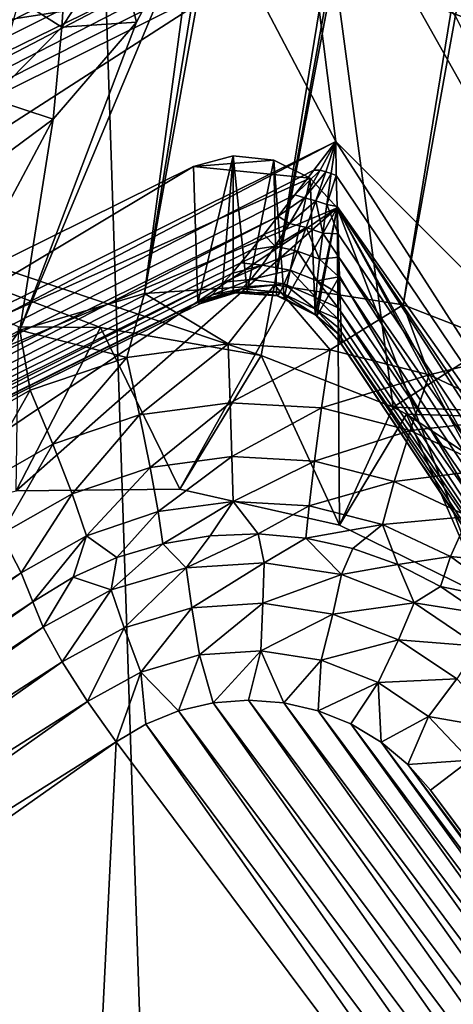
# Model space of a CAD drawing. Header units: metres. Extents: x -25 to 70, y -236 to 25.
# Tile 16 of 256: x -7.844 to -7.246, y -224.551 to -223.195. Entities that reach past the tile are written whole.
import ezdxf

# ---------------------------------------------------------------- set-up
doc = ezdxf.new("R2010")
doc.units = ezdxf.units.M
doc.layers.add('solid_10481002', color=7, linetype='CONTINUOUS')

msp = doc.modelspace()

# ---------------------------------------------------------------- linework, layer by layer
at = {"layer": 'solid_10481002'}
for points in [[(-8.192473, -233.462189, 242.463654), (-7.368227, -233.935593, 242.581665), (-8.077446, -212.536407, 326.685394)], [(-7.368227, -233.935593, 242.581665), (-6.843808, -213.207275, 326.852631), (-8.077446, -212.536407, 326.685394)], [(-7.368227, -233.935593, 242.581665), (-6.514985, -234.358047, 242.686981), (-6.843808, -213.207275, 326.852631)], [(-5.87378, -213.641968, 228.656631), (-7.671746, -223.572174, 231.132507), (-7.557477, -222.874771, 230.958633)], [(-5.87378, -213.641968, 228.656631), (-7.492797, -223.56041, 231.129578), (-7.671746, -223.572174, 231.132507)], [(-5.87378, -213.641968, 228.656631), (-5.696496, -213.66922, 228.663437), (-7.492797, -223.56041, 231.129578)], [(-5.517548, -213.657455, 228.660492), (-7.149071, -223.652496, 231.152542), (-7.315513, -223.587646, 231.136368)], [(-5.696496, -213.66922, 228.663437), (-5.517548, -213.657455, 228.660492), (-7.315513, -223.587646, 231.136368)], [(-5.696496, -213.66922, 228.663437), (-7.315513, -223.587646, 231.136368), (-7.492797, -223.56041, 231.129578)], [(-7.423714, -220.622559, 230.573181), (6.309335, -223.521317, 231.295929), (6.822191, -222.610001, 231.06871)], [(-7.196249, -221.637146, 230.826141), (6.309335, -223.521317, 231.295929), (-7.423714, -220.622559, 230.573181)], [(-7.436622, -222.515533, 233.036484), (-7.233678, -222.527328, 232.989182), (-6.7628, -223.366577, 233.109253)], [(-7.410026, -223.125259, 233.188507), (-7.436622, -222.515533, 233.036484), (-6.7628, -223.366577, 233.109253)], [(-7.233678, -222.527328, 232.989182), (-7.335099, -222.767914, 231.403381), (-6.783712, -223.747711, 231.647659)], [(-7.410026, -223.125259, 233.188507), (-8.56389, -223.304077, 233.618103), (-8.60702, -222.690125, 233.464905)], [(-7.170493, -223.136337, 231.437012), (-6.783712, -223.747711, 231.647659), (-7.335099, -222.767914, 231.403381)], [(-7.530642, -223.129166, 231.341553), (-7.407937, -223.362823, 231.399811), (-7.471226, -222.864655, 231.275604)], [(-7.242471, -223.191818, 231.368683), (-7.471226, -222.864655, 231.275604), (-6.909356, -223.862839, 231.524475)], [(-7.407937, -223.362823, 231.399811), (-6.909356, -223.862839, 231.524475), (-7.471226, -222.864655, 231.275604)], [(-7.671746, -223.572174, 231.132507), (-7.60124, -223.043533, 231.000717), (-7.557477, -222.874771, 230.958633)], [(-7.843686, -223.622406, 231.145035), (-7.682728, -223.198715, 231.039398), (-7.60124, -223.043533, 231.000717)], [(-7.671746, -223.572174, 231.132507), (-7.843686, -223.622406, 231.145035), (-7.60124, -223.043533, 231.000717)], [(-7.709783, -223.090317, 231.000854), (-7.60124, -223.043533, 231.000717), (-7.682728, -223.198715, 231.039398)], [(-7.785758, -223.205475, 231.029556), (-7.844786, -223.168243, 230.986526), (-7.776754, -223.065125, 230.960815)], [(-7.709783, -223.090317, 231.000854), (-7.785758, -223.205475, 231.029556), (-7.776754, -223.065125, 230.960815)], [(-7.850006, -223.096085, 231.461334), (-9.686047, -224.02272, 231.657913), (-7.834629, -223.101425, 231.437408)], [(-7.709783, -223.090317, 231.000854), (-7.682728, -223.198715, 231.039398), (-7.785758, -223.205475, 231.029556)], [(-7.834629, -223.101425, 231.437408), (-9.686047, -224.02272, 231.657913), (-7.808209, -223.107803, 231.412308)], [(-7.808209, -223.107803, 231.412308), (-9.686047, -224.02272, 231.657913), (-9.670463, -224.06218, 231.6185)], [(-7.808209, -223.107803, 231.412308), (-9.670463, -224.06218, 231.6185), (-7.789813, -223.111389, 231.399643)], [(-7.789813, -223.111389, 231.399643), (-9.670463, -224.06218, 231.6185), (-7.767598, -223.11528, 231.387268)], [(-7.767598, -223.11528, 231.387268), (-9.670463, -224.06218, 231.6185), (-7.741376, -223.119247, 231.375656)], [(-7.741376, -223.119247, 231.375656), (-9.670463, -224.06218, 231.6185), (-9.648017, -224.111435, 231.597961)], [(-7.741376, -223.119247, 231.375656), (-9.648017, -224.111435, 231.597961), (-7.710686, -223.122711, 231.365219)], [(-7.710686, -223.122711, 231.365219), (-9.648017, -224.111435, 231.597961), (-7.674731, -223.125381, 231.35614)], [(-7.674731, -223.125381, 231.35614), (-9.648017, -224.111435, 231.597961), (-7.632597, -223.127243, 231.348663)], [(-7.410026, -223.125259, 233.188507), (-7.511077, -223.657684, 233.366302), (-8.56389, -223.304077, 233.618103)], [(-7.410026, -223.125259, 233.188507), (-7.32913, -223.72879, 233.338562), (-7.511077, -223.657684, 233.366302)], [(-7.410026, -223.125259, 233.188507), (-6.7628, -223.366577, 233.109253), (-7.32913, -223.72879, 233.338562)], [(-7.632597, -223.127243, 231.348663), (-9.648017, -224.111435, 231.597961), (-9.622065, -224.163132, 231.59935)], [(-7.632597, -223.127243, 231.348663), (-9.622065, -224.163132, 231.59935), (-7.600972, -223.128143, 231.344879)], [(-7.600972, -223.128143, 231.344879), (-9.622065, -224.163132, 231.59935), (-7.566897, -223.128815, 231.342407)], [(-7.566897, -223.128815, 231.342407), (-9.622065, -224.163132, 231.59935), (-7.530642, -223.129166, 231.341553)], [(-7.530642, -223.129166, 231.341553), (-9.622065, -224.163132, 231.59935), (-9.49936, -224.396805, 231.657608)], [(-7.530642, -223.129166, 231.341553), (-9.49936, -224.396805, 231.657608), (-7.407937, -223.362823, 231.399811)], [(-7.785758, -223.205475, 231.029556), (-7.883429, -223.304047, 231.054138), (-7.844786, -223.168243, 230.986526)], [(-7.785758, -223.205475, 231.029556), (-7.797723, -223.332275, 231.072693), (-7.883429, -223.304047, 231.054138)], [(-7.843686, -223.622406, 231.145035), (-7.797723, -223.332275, 231.072693), (-7.682728, -223.198715, 231.039398)], [(-7.785758, -223.205475, 231.029556), (-7.682728, -223.198715, 231.039398), (-7.797723, -223.332275, 231.072693)], [(-8.56389, -223.304077, 233.618103), (-7.511077, -223.657684, 233.366302), (-7.73233, -223.619125, 233.419098)], [(-8.56389, -223.304077, 233.618103), (-7.73233, -223.619125, 233.419098), (-7.845465, -223.618195, 233.453827)], [(-7.883429, -223.304047, 231.054138), (-7.797723, -223.332275, 231.072693), (-7.940674, -223.437714, 231.098984)], [(-7.998741, -223.707886, 231.166351), (-7.940674, -223.437714, 231.098984), (-7.797723, -223.332275, 231.072693)], [(-7.843686, -223.622406, 231.145035), (-7.998741, -223.707886, 231.166351), (-7.797723, -223.332275, 231.072693)], [(-9.473755, -224.443283, 231.680695), (-7.407937, -223.362823, 231.399811), (-9.49936, -224.396805, 231.657608)], [(-9.473755, -224.443283, 231.680695), (-7.438431, -223.402328, 231.411453), (-7.407937, -223.362823, 231.399811)], [(-7.429634, -223.402359, 231.412079), (-7.407937, -223.362823, 231.399811), (-7.438431, -223.402328, 231.411453)], [(-7.429634, -223.402359, 231.412079), (-7.422009, -223.404541, 231.412903), (-7.407937, -223.362823, 231.399811)], [(-7.422009, -223.404541, 231.412903), (-7.414425, -223.406967, 231.413254), (-7.407937, -223.362823, 231.399811)], [(-7.407477, -223.409515, 231.413193), (-7.407937, -223.362823, 231.399811), (-7.414425, -223.406967, 231.413254)], [(-7.407937, -223.362823, 231.399811), (-6.788696, -224.327072, 231.640228), (-6.909356, -223.862839, 231.524475)], [(-7.407477, -223.409515, 231.413193), (-6.788696, -224.327072, 231.640228), (-7.407937, -223.362823, 231.399811)], [(-7.32913, -223.72879, 233.338562), (-6.7628, -223.366577, 233.109253), (-6.490264, -223.7621, 233.170776)], [(-7.493745, -223.388474, 232.436813), (-7.549858, -223.382858, 232.435425), (-7.604208, -223.397476, 232.439056)], [(-7.598362, -223.584641, 231.60701), (-7.604208, -223.397476, 232.439056), (-7.549858, -223.382858, 232.435425)], [(-7.565192, -223.573273, 231.604675), (-7.598362, -223.584641, 231.60701), (-7.549858, -223.382858, 232.435425)], [(-7.549781, -223.570633, 231.604202), (-7.565192, -223.573273, 231.604675), (-7.549858, -223.382858, 232.435425)], [(-7.530355, -223.569519, 231.60408), (-7.549858, -223.382858, 232.435425), (-7.493745, -223.388474, 232.436813)], [(-7.530355, -223.569519, 231.60408), (-7.549781, -223.570633, 231.604202), (-7.549858, -223.382858, 232.435425)], [(-7.44356, -223.413467, 232.443054), (-7.493745, -223.388474, 232.436813), (-7.604208, -223.397476, 232.439056)], [(-7.490091, -223.574982, 231.605591), (-7.530355, -223.569519, 231.60408), (-7.493745, -223.388474, 232.436813)], [(-7.479272, -223.578354, 231.60643), (-7.493745, -223.388474, 232.436813), (-7.44356, -223.413467, 232.443054)], [(-7.479272, -223.578354, 231.60643), (-7.490091, -223.574982, 231.605591), (-7.493745, -223.388474, 232.436813)], [(-9.473755, -224.443283, 231.680695), (-7.464795, -223.436447, 231.424713), (-7.438431, -223.402328, 231.411453)], [(-7.44356, -223.413467, 232.443054), (-7.604208, -223.397476, 232.439056), (-9.440068, -224.305099, 232.665359)], [(-9.433564, -224.491943, 231.833221), (-9.440068, -224.305099, 232.665359), (-7.604208, -223.397476, 232.439056)], [(-9.433564, -224.491943, 231.833221), (-7.604208, -223.397476, 232.439056), (-7.598362, -223.584641, 231.60701)], [(-7.429634, -223.402359, 231.412079), (-7.438431, -223.402328, 231.411453), (-7.464795, -223.436447, 231.424713)], [(-7.429634, -223.402359, 231.412079), (-7.464795, -223.436447, 231.424713), (-7.451159, -223.440323, 231.428574)], [(-7.429634, -223.402359, 231.412079), (-7.451159, -223.440323, 231.428574), (-7.422009, -223.404541, 231.412903)], [(-7.451159, -223.440323, 231.428574), (-7.435801, -223.444397, 231.430634), (-7.422009, -223.404541, 231.412903)], [(-7.422009, -223.404541, 231.412903), (-7.435801, -223.444397, 231.430634), (-7.414425, -223.406967, 231.413254)], [(-7.435801, -223.444397, 231.430634), (-7.420596, -223.449448, 231.431), (-7.414425, -223.406967, 231.413254)], [(-7.407477, -223.409515, 231.413193), (-7.414425, -223.406967, 231.413254), (-7.420596, -223.449448, 231.431)], [(-7.406305, -223.452499, 231.42865), (-7.407477, -223.409515, 231.413193), (-7.420596, -223.449448, 231.431)], [(-7.406305, -223.452499, 231.42865), (-6.788696, -224.327072, 231.640228), (-7.407477, -223.409515, 231.413193)], [(-7.406189, -223.454453, 232.453262), (-7.44356, -223.413467, 232.443054), (-9.440068, -224.305099, 232.665359)], [(-7.436626, -223.601486, 231.611938), (-7.479272, -223.578354, 231.60643), (-7.44356, -223.413467, 232.443054)], [(-7.436626, -223.601486, 231.611938), (-7.44356, -223.413467, 232.443054), (-7.406189, -223.454453, 232.453262)], [(-9.473755, -224.443283, 231.680695), (-7.487566, -223.465744, 231.43895), (-7.464795, -223.436447, 231.424713)], [(-7.451159, -223.440323, 231.428574), (-7.464795, -223.436447, 231.424713), (-7.487566, -223.465744, 231.43895)], [(-7.451159, -223.440323, 231.428574), (-7.487566, -223.465744, 231.43895), (-7.472058, -223.475632, 231.448761)], [(-7.451159, -223.440323, 231.428574), (-7.472058, -223.475632, 231.448761), (-7.435801, -223.444397, 231.430634)], [(-7.472058, -223.475632, 231.448761), (-7.448917, -223.481247, 231.452286), (-7.435801, -223.444397, 231.430634)], [(-7.435801, -223.444397, 231.430634), (-7.448917, -223.481247, 231.452286), (-7.426161, -223.489136, 231.452438)], [(-7.435801, -223.444397, 231.430634), (-7.426161, -223.489136, 231.452438), (-7.420596, -223.449448, 231.431)], [(-7.404999, -223.490219, 231.445053), (-7.420596, -223.449448, 231.431), (-7.426161, -223.489136, 231.452438)], [(-7.404999, -223.490219, 231.445053), (-7.406305, -223.452499, 231.42865), (-7.420596, -223.449448, 231.431)], [(-7.406189, -223.454453, 232.453262), (-9.440068, -224.305099, 232.665359), (-8.067799, -223.897842, 232.563812)], [(-7.406189, -223.454453, 232.453262), (-8.067799, -223.897842, 232.563812), (-7.848967, -223.843918, 232.550369)], [(-7.406189, -223.454453, 232.453262), (-7.848967, -223.843918, 232.550369), (-7.623169, -223.841614, 232.549789)], [(-7.406189, -223.454453, 232.453262), (-7.623169, -223.841614, 232.549789), (-7.403196, -223.891083, 232.562134)], [(-7.434231, -223.603363, 231.612381), (-7.436626, -223.601486, 231.611938), (-7.406189, -223.454453, 232.453262)], [(-7.434231, -223.603363, 231.612381), (-7.406189, -223.454453, 232.453262), (-7.403206, -223.548172, 232.037079)], [(-6.825827, -224.351456, 231.653702), (-6.788696, -224.327072, 231.640228), (-7.406305, -223.452499, 231.42865)], [(-6.825827, -224.351456, 231.653702), (-7.406305, -223.452499, 231.42865), (-7.404999, -223.490219, 231.445053)], [(-7.406189, -223.454453, 232.453262), (-7.201463, -223.989532, 232.58667), (-7.029389, -224.131378, 232.62204)], [(-6.884492, -224.229095, 232.646408), (-7.406189, -223.454453, 232.453262), (-7.029389, -224.131378, 232.62204)], [(-7.406189, -223.454453, 232.453262), (-7.403196, -223.891083, 232.562134), (-7.201463, -223.989532, 232.58667)], [(-6.910137, -224.376816, 231.80452), (-7.406189, -223.454453, 232.453262), (-6.884492, -224.229095, 232.646408)], [(-6.910137, -224.376816, 231.80452), (-7.403206, -223.548172, 232.037079), (-7.406189, -223.454453, 232.453262)], [(-9.473755, -224.443283, 231.680695), (-9.4523, -224.477631, 231.722076), (-7.487566, -223.465744, 231.43895)], [(-9.4523, -224.477631, 231.722076), (-7.507265, -223.490753, 231.45369), (-7.487566, -223.465744, 231.43895)], [(-7.472058, -223.475632, 231.448761), (-7.487566, -223.465744, 231.43895), (-7.507265, -223.490753, 231.45369)], [(-7.472058, -223.475632, 231.448761), (-7.507265, -223.490753, 231.45369), (-7.49181, -223.507019, 231.472137)], [(-7.472058, -223.475632, 231.448761), (-7.49181, -223.507019, 231.472137), (-7.448917, -223.481247, 231.452286)], [(-9.4523, -224.477631, 231.722076), (-7.524329, -223.511948, 231.468628), (-7.507265, -223.490753, 231.45369)], [(-7.49181, -223.507019, 231.472137), (-7.507265, -223.490753, 231.45369), (-7.524329, -223.511948, 231.468628)], [(-7.49181, -223.507019, 231.472137), (-7.460888, -223.513657, 231.477203), (-7.448917, -223.481247, 231.452286)], [(-7.448917, -223.481247, 231.452286), (-7.460888, -223.513657, 231.477203), (-7.430795, -223.524719, 231.477051)], [(-7.448917, -223.481247, 231.452286), (-7.430795, -223.524719, 231.477051), (-7.426161, -223.489136, 231.452438)], [(-7.404215, -223.522018, 231.461685), (-7.426161, -223.489136, 231.452438), (-7.430795, -223.524719, 231.477051)], [(-7.404215, -223.522018, 231.461685), (-7.404999, -223.490219, 231.445053), (-7.426161, -223.489136, 231.452438)], [(-6.825827, -224.351456, 231.653702), (-7.404999, -223.490219, 231.445053), (-7.404215, -223.522018, 231.461685)], [(-9.4523, -224.477631, 231.722076), (-7.539033, -223.529755, 231.483475), (-7.524329, -223.511948, 231.468628)], [(-7.49181, -223.507019, 231.472137), (-7.524329, -223.511948, 231.468628), (-7.539033, -223.529755, 231.483475)], [(-7.49181, -223.507019, 231.472137), (-7.539033, -223.529755, 231.483475), (-7.509823, -223.533051, 231.498016)], [(-7.49181, -223.507019, 231.472137), (-7.509823, -223.533051, 231.498016), (-7.460888, -223.513657, 231.477203)], [(-7.509823, -223.533051, 231.498016), (-7.471129, -223.539871, 231.504425), (-7.460888, -223.513657, 231.477203)], [(-7.460888, -223.513657, 231.477203), (-7.471129, -223.539871, 231.504425), (-7.434099, -223.554642, 231.504089)], [(-7.460888, -223.513657, 231.477203), (-7.434099, -223.554642, 231.504089), (-7.430795, -223.524719, 231.477051)], [(-9.4523, -224.477631, 231.722076), (-7.551645, -223.544571, 231.498138), (-7.539033, -223.529755, 231.483475)], [(-7.509823, -223.533051, 231.498016), (-7.539033, -223.529755, 231.483475), (-7.551645, -223.544571, 231.498138)], [(-7.404175, -223.549133, 231.478882), (-7.430795, -223.524719, 231.477051), (-7.434099, -223.554642, 231.504089)], [(-7.404175, -223.549133, 231.478882), (-7.404215, -223.522018, 231.461685), (-7.430795, -223.524719, 231.477051)], [(-6.859401, -224.37001, 231.679825), (-7.404215, -223.522018, 231.461685), (-7.404175, -223.549133, 231.478882)], [(-6.825827, -224.351456, 231.653702), (-7.404215, -223.522018, 231.461685), (-6.859401, -224.37001, 231.679825)], [(-9.4523, -224.477631, 231.722076), (-9.438203, -224.49469, 231.775589), (-7.551645, -223.544571, 231.498138)], [(-9.438203, -224.49469, 231.775589), (-7.562369, -223.556671, 231.512436), (-7.551645, -223.544571, 231.498138)], [(-7.509823, -223.533051, 231.498016), (-7.551645, -223.544571, 231.498138), (-7.562369, -223.556671, 231.512436)], [(-7.509823, -223.533051, 231.498016), (-7.562369, -223.556671, 231.512436), (-7.525499, -223.552643, 231.524979)], [(-7.509823, -223.533051, 231.498016), (-7.525499, -223.552643, 231.524979), (-7.471129, -223.539871, 231.504425)], [(-7.525499, -223.552643, 231.524979), (-7.479154, -223.55867, 231.531769), (-7.471129, -223.539871, 231.504425)], [(-7.471129, -223.539871, 231.504425), (-7.479154, -223.55867, 231.531769), (-7.435827, -223.577728, 231.531998)], [(-7.471129, -223.539871, 231.504425), (-7.435827, -223.577728, 231.531998), (-7.434099, -223.554642, 231.504089)], [(-9.438203, -224.49469, 231.775589), (-7.578642, -223.573746, 231.539536), (-7.562369, -223.556671, 231.512436)], [(-7.525499, -223.552643, 231.524979), (-7.562369, -223.556671, 231.512436), (-7.578642, -223.573746, 231.539536)], [(-7.525499, -223.552643, 231.524979), (-7.578642, -223.573746, 231.539536), (-7.538088, -223.565536, 231.552307)], [(-7.525499, -223.552643, 231.524979), (-7.538088, -223.565536, 231.552307), (-7.479154, -223.55867, 231.531769)], [(-7.538088, -223.565536, 231.552307), (-7.484974, -223.570404, 231.558456), (-7.479154, -223.55867, 231.531769)], [(-7.479154, -223.55867, 231.531769), (-7.484974, -223.570404, 231.558456), (-7.436388, -223.593536, 231.559998)], [(-7.479154, -223.55867, 231.531769), (-7.436388, -223.593536, 231.559998), (-7.435827, -223.577728, 231.531998)], [(-7.404897, -223.591721, 231.515106), (-7.434099, -223.554642, 231.504089), (-7.435827, -223.577728, 231.531998)], [(-7.434231, -223.603363, 231.612381), (-7.403206, -223.548172, 232.037079), (-7.400261, -223.641846, 231.621262)], [(-7.404559, -223.572311, 231.496841), (-7.404175, -223.549133, 231.478882), (-7.434099, -223.554642, 231.504089)], [(-7.404897, -223.591721, 231.515106), (-7.404559, -223.572311, 231.496841), (-7.434099, -223.554642, 231.504089)], [(-6.859401, -224.37001, 231.679825), (-7.404175, -223.549133, 231.478882), (-7.404559, -223.572311, 231.496841)], [(-6.910137, -224.376816, 231.80452), (-7.400261, -223.641846, 231.621262), (-7.403206, -223.548172, 232.037079)], [(-7.696326, -223.660339, 231.142975), (-7.843686, -223.622406, 231.145035), (-7.671746, -223.572174, 231.132507)], [(-7.696326, -223.660339, 231.142975), (-7.671746, -223.572174, 231.132507), (-7.556735, -223.641602, 231.138306)], [(-7.556735, -223.641602, 231.138306), (-7.671746, -223.572174, 231.132507), (-7.492797, -223.56041, 231.129578)], [(-7.54663, -223.571381, 231.579086), (-7.598362, -223.584641, 231.60701), (-7.565192, -223.573273, 231.604675)], [(-7.54663, -223.571381, 231.579086), (-7.595384, -223.586166, 231.586639), (-7.598362, -223.584641, 231.60701)], [(-7.54663, -223.571381, 231.579086), (-7.589179, -223.582977, 231.564316), (-7.595384, -223.586166, 231.586639)], [(-7.538088, -223.565536, 231.552307), (-7.578642, -223.573746, 231.539536), (-7.589179, -223.582977, 231.564316)], [(-7.538088, -223.565536, 231.552307), (-7.589179, -223.582977, 231.564316), (-7.54663, -223.571381, 231.579086)], [(-7.54663, -223.571381, 231.579086), (-7.565192, -223.573273, 231.604675), (-7.549781, -223.570633, 231.604202)], [(-7.556735, -223.641602, 231.138306), (-7.492797, -223.56041, 231.129578), (-7.416059, -223.649658, 231.140305)], [(-7.488561, -223.575348, 231.583496), (-7.549781, -223.570633, 231.604202), (-7.530355, -223.569519, 231.60408)], [(-7.54663, -223.571381, 231.579086), (-7.549781, -223.570633, 231.604202), (-7.488561, -223.575348, 231.583496)], [(-7.538088, -223.565536, 231.552307), (-7.54663, -223.571381, 231.579086), (-7.484974, -223.570404, 231.558456)], [(-7.54663, -223.571381, 231.579086), (-7.488561, -223.575348, 231.583496), (-7.484974, -223.570404, 231.558456)], [(-7.488561, -223.575348, 231.583496), (-7.530355, -223.569519, 231.60408), (-7.490091, -223.574982, 231.605591)], [(-7.416059, -223.649658, 231.140305), (-7.492797, -223.56041, 231.129578), (-7.315513, -223.587646, 231.136368)], [(-7.484974, -223.570404, 231.558456), (-7.488561, -223.575348, 231.583496), (-7.436284, -223.601471, 231.587067)], [(-7.484974, -223.570404, 231.558456), (-7.436284, -223.601471, 231.587067), (-7.436388, -223.593536, 231.559998)], [(-6.859401, -224.37001, 231.679825), (-7.404559, -223.572311, 231.496841), (-7.404897, -223.591721, 231.515106)], [(-9.438203, -224.49469, 231.775589), (-7.589179, -223.582977, 231.564316), (-7.578642, -223.573746, 231.539536)], [(-9.438203, -224.49469, 231.775589), (-9.433564, -224.491943, 231.833221), (-7.589179, -223.582977, 231.564316)], [(-7.595384, -223.586166, 231.586639), (-7.589179, -223.582977, 231.564316), (-9.433564, -224.491943, 231.833221)], [(-7.595384, -223.586166, 231.586639), (-9.433564, -224.491943, 231.833221), (-7.598362, -223.584641, 231.60701)], [(-7.436626, -223.601486, 231.611938), (-7.490091, -223.574982, 231.605591), (-7.479272, -223.578354, 231.60643)], [(-7.488561, -223.575348, 231.583496), (-7.490091, -223.574982, 231.605591), (-7.436626, -223.601486, 231.611938)], [(-7.488561, -223.575348, 231.583496), (-7.436626, -223.601486, 231.611938), (-7.436284, -223.601471, 231.587067)], [(-7.404936, -223.607391, 231.533005), (-7.435827, -223.577728, 231.531998), (-7.436388, -223.593536, 231.559998)], [(-7.404936, -223.607391, 231.533005), (-7.404897, -223.591721, 231.515106), (-7.435827, -223.577728, 231.531998)], [(-7.404111, -223.628632, 231.566177), (-7.436388, -223.593536, 231.559998), (-7.436284, -223.601471, 231.587067)], [(-7.40465, -223.619553, 231.550064), (-7.404936, -223.607391, 231.533005), (-7.436388, -223.593536, 231.559998)], [(-7.404111, -223.628632, 231.566177), (-7.40465, -223.619553, 231.550064), (-7.436388, -223.593536, 231.559998)], [(-7.416059, -223.649658, 231.140305), (-7.315513, -223.587646, 231.136368), (-7.279704, -223.684174, 231.148911)], [(-6.886206, -224.380997, 231.716095), (-7.404897, -223.591721, 231.515106), (-7.404936, -223.607391, 231.533005)], [(-6.859401, -224.37001, 231.679825), (-7.404897, -223.591721, 231.515106), (-6.886206, -224.380997, 231.716095)], [(-7.279704, -223.684174, 231.148911), (-7.315513, -223.587646, 231.136368), (-7.149071, -223.652496, 231.152542)], [(-7.402473, -223.63916, 231.595337), (-7.436284, -223.601471, 231.587067), (-7.436626, -223.601486, 231.611938)], [(-7.434231, -223.603363, 231.612381), (-7.400261, -223.641846, 231.621262), (-7.436626, -223.601486, 231.611938)], [(-7.402473, -223.63916, 231.595337), (-7.436626, -223.601486, 231.611938), (-7.400261, -223.641846, 231.621262)], [(-7.402473, -223.63916, 231.595337), (-7.404111, -223.628632, 231.566177), (-7.436284, -223.601471, 231.587067)], [(-6.886206, -224.380997, 231.716095), (-7.404936, -223.607391, 231.533005), (-7.40465, -223.619553, 231.550064)], [(-7.951046, -223.774277, 231.171387), (-7.998741, -223.707886, 231.166351), (-7.843686, -223.622406, 231.145035)], [(-7.951046, -223.774277, 231.171387), (-7.843686, -223.622406, 231.145035), (-7.829469, -223.705139, 231.154144)], [(-7.845465, -223.618195, 233.453827), (-7.73233, -223.619125, 233.419098), (-7.848967, -223.843918, 232.550369)], [(-7.73233, -223.619125, 233.419098), (-7.623169, -223.841614, 232.549789), (-7.848967, -223.843918, 232.550369)], [(-7.829469, -223.705139, 231.154144), (-7.843686, -223.622406, 231.145035), (-7.696326, -223.660339, 231.142975)], [(-7.73233, -223.619125, 233.419098), (-7.511077, -223.657684, 233.366302), (-7.623169, -223.841614, 232.549789)], [(-6.886206, -224.380997, 231.716095), (-7.40465, -223.619553, 231.550064), (-7.404111, -223.628632, 231.566177)], [(-6.903675, -224.383347, 231.759018), (-7.404111, -223.628632, 231.566177), (-7.402473, -223.63916, 231.595337)], [(-6.886206, -224.380997, 231.716095), (-7.404111, -223.628632, 231.566177), (-6.903675, -224.383347, 231.759018)], [(-6.903675, -224.383347, 231.759018), (-7.402473, -223.63916, 231.595337), (-7.400261, -223.641846, 231.621262)], [(-7.696326, -223.660339, 231.142975), (-7.556735, -223.641602, 231.138306), (-7.67878, -223.739182, 231.128876)], [(-7.556735, -223.641602, 231.138306), (-7.553784, -223.722412, 231.124695), (-7.67878, -223.739182, 231.128876)], [(-7.556735, -223.641602, 231.138306), (-7.416059, -223.649658, 231.140305), (-7.553784, -223.722412, 231.124695)], [(-7.416059, -223.649658, 231.140305), (-7.427817, -223.729614, 231.12648), (-7.553784, -223.722412, 231.124695)], [(-7.416059, -223.649658, 231.140305), (-7.279704, -223.684174, 231.148911), (-7.427817, -223.729614, 231.12648)], [(-6.903675, -224.383347, 231.759018), (-7.400261, -223.641846, 231.621262), (-6.910137, -224.376816, 231.80452)], [(-7.279704, -223.684174, 231.148911), (-7.149071, -223.652496, 231.152542), (-7.152911, -223.743851, 231.163788)], [(-7.829469, -223.705139, 231.154144), (-7.696326, -223.660339, 231.142975), (-7.798001, -223.779297, 231.13887)], [(-7.696326, -223.660339, 231.142975), (-7.67878, -223.739182, 231.128876), (-7.798001, -223.779297, 231.13887)], [(-7.511077, -223.657684, 233.366302), (-7.403196, -223.891083, 232.562134), (-7.623169, -223.841614, 232.549789)], [(-7.511077, -223.657684, 233.366302), (-7.32913, -223.72879, 233.338562), (-7.403196, -223.891083, 232.562134)], [(-7.279704, -223.684174, 231.148911), (-7.305719, -223.760529, 231.134201), (-7.427817, -223.729614, 231.12648)], [(-7.279704, -223.684174, 231.148911), (-7.152911, -223.743851, 231.163788), (-7.305719, -223.760529, 231.134201)], [(-7.951046, -223.774277, 231.171387), (-7.829469, -223.705139, 231.154144), (-7.906866, -223.841202, 231.154312)], [(-7.829469, -223.705139, 231.154144), (-7.798001, -223.779297, 231.13887), (-7.906866, -223.841202, 231.154312)], [(-7.67878, -223.739182, 231.128876), (-7.553784, -223.722412, 231.124695), (-7.663959, -223.81163, 231.09346)], [(-7.553784, -223.722412, 231.124695), (-7.551291, -223.796509, 231.089691), (-7.663959, -223.81163, 231.09346)], [(-7.553784, -223.722412, 231.124695), (-7.427817, -223.729614, 231.12648), (-7.551291, -223.796509, 231.089691)], [(-7.427817, -223.729614, 231.12648), (-7.437748, -223.803009, 231.091309), (-7.551291, -223.796509, 231.089691)], [(-7.427817, -223.729614, 231.12648), (-7.305719, -223.760529, 231.134201), (-7.437748, -223.803009, 231.091309)], [(-7.32913, -223.72879, 233.338562), (-7.310733, -223.738235, 233.336624), (-7.403196, -223.891083, 232.562134)], [(-7.32913, -223.72879, 233.338562), (-6.490264, -223.7621, 233.170776), (-7.310733, -223.738235, 233.336624)], [(-7.798001, -223.779297, 231.13887), (-7.67878, -223.739182, 231.128876), (-7.771421, -223.847794, 231.102478)], [(-7.67878, -223.739182, 231.128876), (-7.663959, -223.81163, 231.09346), (-7.771421, -223.847794, 231.102478)], [(-7.310733, -223.738235, 233.336624), (-7.201463, -223.989532, 232.58667), (-7.403196, -223.891083, 232.562134)], [(-7.310733, -223.738235, 233.336624), (-7.138573, -223.851654, 233.327606), (-7.201463, -223.989532, 232.58667)], [(-7.310733, -223.738235, 233.336624), (-6.490264, -223.7621, 233.170776), (-7.138573, -223.851654, 233.327606)], [(-7.152911, -223.743851, 231.163788), (-7.192184, -223.813965, 231.147522), (-7.305719, -223.760529, 231.134201)], [(-7.305719, -223.760529, 231.134201), (-7.327694, -223.830872, 231.098267), (-7.437748, -223.803009, 231.091309)], [(-7.305719, -223.760529, 231.134201), (-7.192184, -223.813965, 231.147522), (-7.327694, -223.830872, 231.098267)], [(-7.906866, -223.841202, 231.154312), (-7.798001, -223.779297, 231.13887), (-7.869548, -223.903595, 231.116394)], [(-7.798001, -223.779297, 231.13887), (-7.771421, -223.847794, 231.102478), (-7.869548, -223.903595, 231.116394)], [(-7.663959, -223.81163, 231.09346), (-7.551291, -223.796509, 231.089691), (-7.65297, -223.872284, 231.039398)], [(-7.551291, -223.796509, 231.089691), (-7.549443, -223.858383, 231.035934), (-7.65297, -223.872284, 231.039398)], [(-7.551291, -223.796509, 231.089691), (-7.437748, -223.803009, 231.091309), (-7.549443, -223.858383, 231.035934)], [(-7.437748, -223.803009, 231.091309), (-7.445112, -223.864365, 231.03743), (-7.549443, -223.858383, 231.035934)], [(-7.437748, -223.803009, 231.091309), (-7.327694, -223.830872, 231.098267), (-7.445112, -223.864365, 231.03743)], [(-7.771421, -223.847794, 231.102478), (-7.663959, -223.81163, 231.09346), (-7.751714, -223.905502, 231.047684)], [(-7.663959, -223.81163, 231.09346), (-7.65297, -223.872284, 231.039398), (-7.751714, -223.905502, 231.047684)], [(-7.192184, -223.813965, 231.147522), (-7.225357, -223.879044, 231.110275), (-7.327694, -223.830872, 231.098267)], [(-7.327694, -223.830872, 231.098267), (-7.343986, -223.889969, 231.043808), (-7.445112, -223.864365, 231.03743)], [(-7.327694, -223.830872, 231.098267), (-7.225357, -223.879044, 231.110275), (-7.343986, -223.889969, 231.043808)], [(-7.869548, -223.903595, 231.116394), (-7.771421, -223.847794, 231.102478), (-7.84188, -223.956787, 231.060471)], [(-7.771421, -223.847794, 231.102478), (-7.751714, -223.905502, 231.047684), (-7.84188, -223.956787, 231.060471)], [(-7.64665, -223.916473, 230.971008), (-7.65297, -223.872284, 231.039398), (-7.549443, -223.858383, 231.035934)], [(-7.58141, -223.905594, 230.968292), (-7.64665, -223.916473, 230.971008), (-7.549443, -223.858383, 231.035934)], [(-7.515265, -223.903061, 230.967667), (-7.58141, -223.905594, 230.968292), (-7.549443, -223.858383, 231.035934)], [(-7.515265, -223.903061, 230.967667), (-7.549443, -223.858383, 231.035934), (-7.445112, -223.864365, 231.03743)], [(-7.449347, -223.908951, 230.969131), (-7.515265, -223.903061, 230.967667), (-7.445112, -223.864365, 231.03743)], [(-7.449347, -223.908951, 230.969131), (-7.445112, -223.864365, 231.03743), (-7.343986, -223.889969, 231.043808)], [(-7.709869, -223.935516, 230.975754), (-7.751714, -223.905502, 231.047684), (-7.65297, -223.872284, 231.039398)], [(-7.64665, -223.916473, 230.971008), (-7.709869, -223.935516, 230.975754), (-7.65297, -223.872284, 231.039398)], [(-7.225357, -223.879044, 231.110275), (-7.249951, -223.934219, 231.05484), (-7.343986, -223.889969, 231.043808)], [(-7.225357, -223.879044, 231.110275), (-7.134669, -223.945648, 231.126877), (-7.249951, -223.934219, 231.05484)], [(-7.384783, -223.923126, 230.972672), (-7.449347, -223.908951, 230.969131), (-7.343986, -223.889969, 231.043808)], [(-7.322679, -223.945358, 230.97821), (-7.384783, -223.923126, 230.972672), (-7.343986, -223.889969, 231.043808)], [(-7.322679, -223.945358, 230.97821), (-7.343986, -223.889969, 231.043808), (-7.249951, -223.934219, 231.05484)], [(-8.92127, -224.64502, 231.301254), (-7.869548, -223.903595, 231.116394), (-7.84188, -223.956787, 231.060471)], [(-7.825968, -223.996674, 230.991013), (-7.84188, -223.956787, 231.060471), (-7.751714, -223.905502, 231.047684)], [(-7.769984, -223.962402, 230.982468), (-7.825968, -223.996674, 230.991013), (-7.751714, -223.905502, 231.047684)], [(-7.709869, -223.935516, 230.975754), (-7.769984, -223.962402, 230.982468), (-7.751714, -223.905502, 231.047684)], [(-7.614458, -223.949722, 230.914017), (-7.64665, -223.916473, 230.971008), (-7.58141, -223.905594, 230.968292)], [(-7.614458, -223.949722, 230.914017), (-7.58141, -223.905594, 230.968292), (-7.515265, -223.903061, 230.967667)], [(-7.614458, -223.949722, 230.914017), (-7.515265, -223.903061, 230.967667), (-7.506918, -223.942688, 230.912262)], [(-7.506918, -223.942688, 230.912262), (-7.515265, -223.903061, 230.967667), (-7.449347, -223.908951, 230.969131)], [(-7.506918, -223.942688, 230.912262), (-7.449347, -223.908951, 230.969131), (-7.400461, -223.959045, 230.916336)], [(-7.400461, -223.959045, 230.916336), (-7.449347, -223.908951, 230.969131), (-7.384783, -223.923126, 230.972672)], [(-7.717688, -223.979797, 230.921509), (-7.709869, -223.935516, 230.975754), (-7.64665, -223.916473, 230.971008)], [(-7.717688, -223.979797, 230.921509), (-7.64665, -223.916473, 230.971008), (-7.614458, -223.949722, 230.914017)], [(-7.400461, -223.959045, 230.916336), (-7.384783, -223.923126, 230.972672), (-7.322679, -223.945358, 230.97821)], [(-7.717688, -223.979797, 230.921509), (-7.769984, -223.962402, 230.982468), (-7.709869, -223.935516, 230.975754)], [(-7.264096, -223.97525, 230.985672), (-7.322679, -223.945358, 230.97821), (-7.249951, -223.934219, 231.05484)], [(-7.264096, -223.97525, 230.985672), (-7.249951, -223.934219, 231.05484), (-7.166621, -223.995422, 231.070099)], [(-7.134669, -223.945648, 231.126877), (-7.166621, -223.995422, 231.070099), (-7.249951, -223.934219, 231.05484)], [(-7.717688, -223.979797, 230.921509), (-7.614458, -223.949722, 230.914017), (-7.700125, -224.032135, 230.881454)], [(-7.614458, -223.949722, 230.914017), (-7.606479, -224.004852, 230.874649), (-7.700125, -224.032135, 230.881454)], [(-7.614458, -223.949722, 230.914017), (-7.506918, -223.942688, 230.912262), (-7.606479, -224.004852, 230.874649)], [(-7.506918, -223.942688, 230.912262), (-7.508923, -223.998474, 230.873062), (-7.606479, -224.004852, 230.874649)], [(-7.506918, -223.942688, 230.912262), (-7.400461, -223.959045, 230.916336), (-7.508923, -223.998474, 230.873062)], [(-7.400461, -223.959045, 230.916336), (-7.322679, -223.945358, 230.97821), (-7.300425, -223.997986, 230.926041)], [(-7.300425, -223.997986, 230.926041), (-7.322679, -223.945358, 230.97821), (-7.264096, -223.97525, 230.985672)], [(-8.893602, -224.698212, 231.245331), (-8.92127, -224.64502, 231.301254), (-7.84188, -223.956787, 231.060471)], [(-8.893602, -224.698212, 231.245331), (-7.84188, -223.956787, 231.060471), (-7.825968, -223.996674, 230.991013)], [(-7.811432, -224.031418, 230.934387), (-7.825968, -223.996674, 230.991013), (-7.769984, -223.962402, 230.982468)], [(-7.811432, -224.031418, 230.934387), (-7.769984, -223.962402, 230.982468), (-7.717688, -223.979797, 230.921509)], [(-7.400461, -223.959045, 230.916336), (-7.412349, -224.013306, 230.87677), (-7.508923, -223.998474, 230.873062)], [(-7.400461, -223.959045, 230.916336), (-7.300425, -223.997986, 230.926041), (-7.412349, -224.013306, 230.87677)], [(-7.811432, -224.031418, 230.934387), (-7.717688, -223.979797, 230.921509), (-7.785167, -224.078964, 230.893127)], [(-7.717688, -223.979797, 230.921509), (-7.700125, -224.032135, 230.881454), (-7.785167, -224.078964, 230.893127)], [(-7.300425, -223.997986, 230.926041), (-7.264096, -223.97525, 230.985672), (-7.210038, -224.012329, 230.994904)], [(-7.210038, -224.012329, 230.994904), (-7.264096, -223.97525, 230.985672), (-7.166621, -223.995422, 231.070099)], [(-8.893602, -224.698212, 231.245331), (-7.825968, -223.996674, 230.991013), (-8.87769, -224.738098, 231.175873)], [(-8.87769, -224.738098, 231.175873), (-7.825968, -223.996674, 230.991013), (-7.811432, -224.031418, 230.934387)], [(-7.700125, -224.032135, 230.881454), (-7.606479, -224.004852, 230.874649), (-7.676779, -224.093246, 230.862152)], [(-7.606479, -224.004852, 230.874649), (-7.595872, -224.069672, 230.856277), (-7.676779, -224.093246, 230.862152)], [(-7.606479, -224.004852, 230.874649), (-7.508923, -223.998474, 230.873062), (-7.595872, -224.069672, 230.856277)], [(-7.508923, -223.998474, 230.873062), (-7.511588, -224.064163, 230.854904), (-7.595872, -224.069672, 230.856277)], [(-7.508923, -223.998474, 230.873062), (-7.412349, -224.013306, 230.87677), (-7.511588, -224.064163, 230.854904)], [(-7.300425, -223.997986, 230.926041), (-7.321599, -224.04863, 230.885574), (-7.412349, -224.013306, 230.87677)], [(-7.300425, -223.997986, 230.926041), (-7.211826, -224.057541, 230.940903), (-7.321599, -224.04863, 230.885574)], [(-7.300425, -223.997986, 230.926041), (-7.210038, -224.012329, 230.994904), (-7.211826, -224.057541, 230.940903)], [(-7.412349, -224.013306, 230.87677), (-7.428152, -224.076981, 230.858093), (-7.511588, -224.064163, 230.854904)], [(-7.412349, -224.013306, 230.87677), (-7.321599, -224.04863, 230.885574), (-7.428152, -224.076981, 230.858093)], [(-8.863154, -224.772842, 231.119247), (-8.87769, -224.738098, 231.175873), (-7.811432, -224.031418, 230.934387)], [(-8.863154, -224.772842, 231.119247), (-7.811432, -224.031418, 230.934387), (-7.785167, -224.078964, 230.893127)], [(-7.785167, -224.078964, 230.893127), (-7.700125, -224.032135, 230.881454), (-7.750251, -224.133698, 230.872238)], [(-7.700125, -224.032135, 230.881454), (-7.676779, -224.093246, 230.862152), (-7.750251, -224.133698, 230.872238)], [(-7.321599, -224.04863, 230.885574), (-7.349748, -224.107498, 230.865707), (-7.428152, -224.076981, 230.858093)], [(-7.321599, -224.04863, 230.885574), (-7.241226, -224.102661, 230.899033), (-7.349748, -224.107498, 230.865707)], [(-7.211826, -224.057541, 230.940903), (-7.241226, -224.102661, 230.899033), (-7.321599, -224.04863, 230.885574)], [(-7.676779, -224.093246, 230.862152), (-7.595872, -224.069672, 230.856277), (-7.624888, -224.146652, 230.863495)], [(-7.595872, -224.069672, 230.856277), (-7.577334, -224.135498, 230.860718), (-7.624888, -224.146652, 230.863495)], [(-7.595872, -224.069672, 230.856277), (-7.511588, -224.064163, 230.854904), (-7.577334, -224.135498, 230.860718)], [(-7.511588, -224.064163, 230.854904), (-7.528615, -224.131744, 230.859787), (-7.577334, -224.135498, 230.860718)], [(-7.511588, -224.064163, 230.854904), (-7.480002, -224.135452, 230.860703), (-7.528615, -224.131744, 230.859787)], [(-7.511588, -224.064163, 230.854904), (-7.428152, -224.076981, 230.858093), (-7.480002, -224.135452, 230.860703)], [(-8.836889, -224.820389, 231.077988), (-8.863154, -224.772842, 231.119247), (-7.785167, -224.078964, 230.893127)], [(-8.836889, -224.820389, 231.077988), (-7.785167, -224.078964, 230.893127), (-7.750251, -224.133698, 230.872238)], [(-7.428152, -224.076981, 230.858093), (-7.432589, -224.1465, 230.863464), (-7.480002, -224.135452, 230.860703)], [(-7.428152, -224.076981, 230.858093), (-7.349748, -224.107498, 230.865707), (-7.432589, -224.1465, 230.863464)], [(-7.750251, -224.133698, 230.872238), (-7.676779, -224.093246, 230.862152), (-7.710786, -224.189209, 230.874115)], [(-7.676779, -224.093246, 230.862152), (-7.669813, -224.164795, 230.868027), (-7.710786, -224.189209, 230.874115)], [(-7.676779, -224.093246, 230.862152), (-7.624888, -224.146652, 230.863495), (-7.669813, -224.164795, 230.868027)], [(-7.349748, -224.107498, 230.865707), (-7.387449, -224.164673, 230.867996), (-7.432589, -224.1465, 230.863464)], [(-7.349748, -224.107498, 230.865707), (-7.345773, -224.189545, 230.874191), (-7.387449, -224.164673, 230.867996)], [(-7.241226, -224.102661, 230.899033), (-7.280309, -224.154175, 230.877335), (-7.349748, -224.107498, 230.865707)], [(-7.349748, -224.107498, 230.865707), (-7.280309, -224.154175, 230.877335), (-7.345773, -224.189545, 230.874191)], [(-7.241226, -224.102661, 230.899033), (-7.175258, -224.172684, 230.916504), (-7.280309, -224.154175, 230.877335)], [(-8.801973, -224.875122, 231.057098), (-8.836889, -224.820389, 231.077988), (-7.750251, -224.133698, 230.872238)], [(-8.801973, -224.875122, 231.057098), (-7.750251, -224.133698, 230.872238), (-7.710786, -224.189209, 230.874115)], [(-7.624888, -224.146652, 230.863495), (-7.577334, -224.135498, 230.860718), (-6.690191, -225.394928, 231.174728)], [(-7.577334, -224.135498, 230.860718), (-7.528615, -224.131744, 230.859787), (-6.664567, -225.354492, 231.164658)], [(-7.577334, -224.135498, 230.860718), (-6.664567, -225.354492, 231.164658), (-6.690191, -225.394928, 231.174728)], [(-7.528615, -224.131744, 230.859787), (-6.645834, -225.310699, 231.153732), (-6.664567, -225.354492, 231.164658)], [(-7.528615, -224.131744, 230.859787), (-7.480002, -224.135452, 230.860703), (-6.645834, -225.310699, 231.153732)], [(-7.480002, -224.135452, 230.860703), (-6.634443, -225.264694, 231.142258), (-6.645834, -225.310699, 231.153732)], [(-7.480002, -224.135452, 230.860703), (-7.432589, -224.1465, 230.863464), (-6.634443, -225.264694, 231.142258)], [(-7.669813, -224.164795, 230.868027), (-7.624888, -224.146652, 230.863495), (-6.721863, -225.430786, 231.18367)], [(-7.624888, -224.146652, 230.863495), (-6.690191, -225.394928, 231.174728), (-6.721863, -225.430786, 231.18367)], [(-7.432589, -224.1465, 230.863464), (-6.630626, -225.217529, 231.130493), (-6.634443, -225.264694, 231.142258)], [(-7.432589, -224.1465, 230.863464), (-7.387449, -224.164673, 230.867996), (-6.630626, -225.217529, 231.130493)], [(-7.280309, -224.154175, 230.877335), (-7.308827, -224.220276, 230.881851), (-7.345773, -224.189545, 230.874191)], [(-7.280309, -224.154175, 230.877335), (-7.223316, -224.214676, 230.892426), (-7.308827, -224.220276, 230.881851)], [(-7.280309, -224.154175, 230.877335), (-7.175258, -224.172684, 230.916504), (-7.223316, -224.214676, 230.892426)], [(-7.710786, -224.189209, 230.874115), (-7.669813, -224.164795, 230.868027), (-6.758454, -225.461044, 231.191223)], [(-7.669813, -224.164795, 230.868027), (-6.721863, -225.430786, 231.18367), (-6.758454, -225.461044, 231.191223)], [(-7.387449, -224.164673, 230.867996), (-6.634492, -225.170258, 231.118713), (-6.630626, -225.217529, 231.130493)], [(-7.387449, -224.164673, 230.867996), (-7.345773, -224.189545, 230.874191), (-6.634492, -225.170258, 231.118713)], [(-8.801973, -224.875122, 231.057098), (-7.710786, -224.189209, 230.874115), (-8.762508, -224.930634, 231.058975)], [(-8.762508, -224.930634, 231.058975), (-7.710786, -224.189209, 230.874115), (-7.810176, -226.202469, 231.376083)], [(-7.710786, -224.189209, 230.874115), (-6.758454, -225.461044, 231.191223), (-7.810176, -226.202469, 231.376083)], [(-7.345773, -224.189545, 230.874191), (-6.645983, -225.124115, 231.107208), (-6.634492, -225.170258, 231.118713)], [(-7.345773, -224.189545, 230.874191), (-7.308827, -224.220276, 230.881851), (-6.645983, -225.124115, 231.107208)], [(-7.223316, -224.214676, 230.892426), (-7.277635, -224.255783, 230.890717), (-7.308827, -224.220276, 230.881851)], [(-7.308827, -224.220276, 230.881851), (-6.664688, -225.080521, 231.096344), (-6.645983, -225.124115, 231.107208)], [(-7.308827, -224.220276, 230.881851), (-7.277635, -224.255783, 230.890717), (-6.664688, -225.080521, 231.096344)], [(-7.223316, -224.214676, 230.892426), (-6.689849, -225.040756, 231.086426), (-7.277635, -224.255783, 230.890717)], [(-7.277635, -224.255783, 230.890717), (-6.689849, -225.040756, 231.086426), (-6.664688, -225.080521, 231.096344)]]:
    msp.add_3dface(points, dxfattribs=at)

doc.saveas('drawing.dxf')
